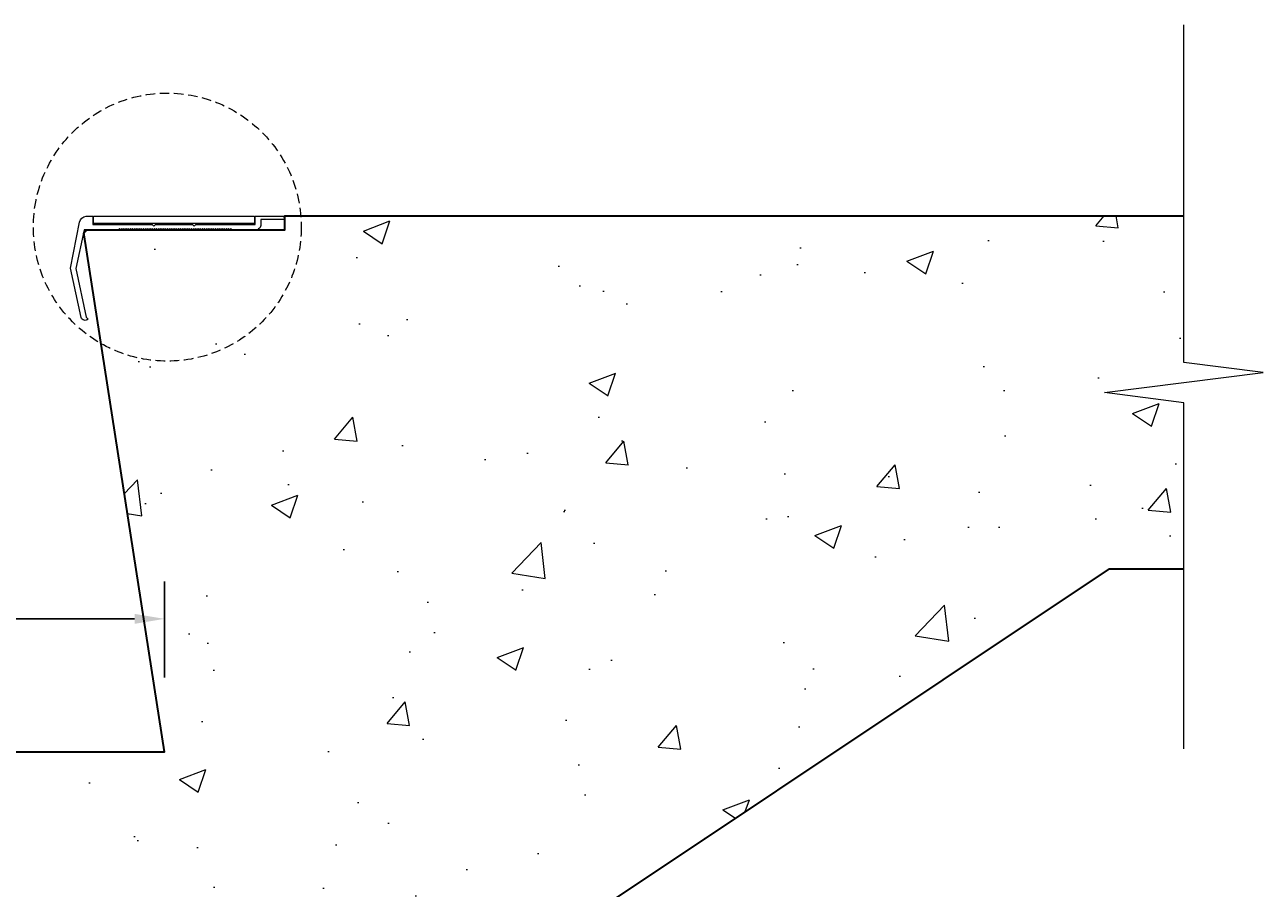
# Model space of a CAD drawing. Header units: millimetres. Extents: x -347 to 646, y -989 to 80.
# Tile 3 of 3: x 230 to 646, y -477 to -187. Entities that reach past the tile are written whole.
import ezdxf

# ---------------------------------------------------------------- set-up
doc = ezdxf.new("R2010")
doc.units = ezdxf.units.MM
doc.linetypes.add('HIDDEN2', pattern=[4.7625, 3.175, -1.5875])
for name, color, linetype, lineweight in [('FS-DETAIL', 3, 'Continuous', 35), ('FS-DETAIL-HATCH', 253, 'Continuous', 13), ('FS-DETAIL-THIN', 8, 'Continuous', 18), ('FS-DIM', 14, 'Continuous', 15)]:
    doc.layers.add(name, color=color, linetype=linetype, lineweight=lineweight)
doc.styles.add('Arial', font='arial.ttf', dxfattribs={"height": 2.5})
doc.dimstyles.new('Diagonal_2.5mm Arial', dxfattribs={"dimtxt": 2.5, "dimasz": 2, "dimexe": 2.5, "dimexo": 5, "dimgap": 1, "dimtad": 0, "dimdec": 0, "dimzin": 0, "dimdsep": 46, "dimtxsty": 'Arial', "dimcen": 2, "dimdle": 4, "dimclrd": 256, "dimclre": 256, "dimclrt": 50, "dimaunit": 1, "dimadec": 0, "dimazin": 0, "dimtfac": 1, "dimtdec": 0, "dimtix": 1, "dimtmove": 2, "dimatfit": 3, "dimfxl": 1, "dimtvp": 1, "dimtolj": 1, "dimtzin": 0, "dimarcsym": 0})

# ---------------------------------------------------------------- blocks, each defined once
blk = doc.blocks.new('*D1')
at = {"layer": 'Defpoints', "color": 0, "transparency": 16777216}
for p in [(277.14, -386.84), (277.14, -431.5), (-22.86, -437.7)]:
    blk.add_point(p, dxfattribs=at)
at = {"layer": 'FS-DIM', "lineweight": -2, "transparency": 16777216}
for p, q in [((-22.86, -412.7), (-22.86, -374.34)), ((277.14, -406.5), (277.14, -374.34)), ((-12.86, -386.84), (267.14, -386.84))]:
    blk.add_line(p, q, dxfattribs=at)
at = {"layer": 'FS-DIM', "transparency": 16777216}
for points in [[(-12.86, -385.18), (-12.86, -388.51), (-22.86, -386.84)], [(267.14, -385.18), (267.14, -388.51), (277.14, -386.84)]]:
    blk.add_solid(points, dxfattribs=at)
at = {"layer": 'FS-DIM', "color": 50, "transparency": 16777216, "insert": (127.14, -374.07), "char_height": 12.5, "attachment_point": 5, "style": 'Arial'}
blk.add_mtext('\\A1;300', dxfattribs=at)
blk = doc.blocks.new('*D2')
at = {"layer": 'Defpoints', "color": 0}
for p in [(186.25, -251.5), (244.61, -251.5), (217.14, -431.5)]:
    blk.add_point(p, dxfattribs=at)
at = {"layer": 'FS-DIM', "lineweight": -2}
for p, q in [((219.61, -251.5), (173.75, -251.5)), ((186.25, -421.5), (186.25, -261.5)), ((192.14, -431.5), (173.75, -431.5))]:
    blk.add_line(p, q, dxfattribs=at)
at = {"layer": 'FS-DIM'}
for points in [[(184.59, -261.5), (187.92, -261.5), (186.25, -251.5)], [(184.59, -421.5), (187.92, -421.5), (186.25, -431.5)]]:
    blk.add_solid(points, dxfattribs=at)
at = {"layer": 'FS-DIM', "color": 50, "insert": (173.49, -341.5), "char_height": 12.5, "attachment_point": 5, "rotation": 90, "style": 'Arial'}
blk.add_mtext('\\A1;180', dxfattribs=at)

msp = doc.modelspace()

# ---------------------------------------------------------------- hatches: boundary and pattern name
at = {"layer": 'FS-DETAIL-HATCH'}
h = msp.add_hatch(dxfattribs=at)
h.set_pattern_fill('AR-CONC', color=256, scale=0.5)
h.set_pattern_definition([(50, (-1249.59, 0), (91.0923, -7.9695), [9.525, -104.775]), (355, (-1249.59, 0), (-17.6217, 95.5284), [7.62, -83.8203]), (100.4514, (-1242, -0.66), (73.4706, 87.559), [8.095, -89.045]), (46.184, (-1249.59, 25.4), (135.5395, -21.021), [14.2875, -157.1625]), (96.6356, (-1238.3, 23.65), (118.702, 123.713), [12.1425, -133.568]), (351.184, (-1249.59, 25.4), (118.702, 123.713), [11.43, -125.73]), (21, (-1236.89, 19.05), (75.8072, -51.1326), [9.525, -104.775]), (326, (-1236.89, 19.05), (30.901, 92.094), [7.62, -83.82]), (71.4514, (-1230.575, 14.79), (106.7082, 40.9614), [8.095, -89.045]), (37.5, (-1249.592, 0), (1.5443, 42.2775), [0, -82.804, 0, -85.09, 0, -84.1375]), (7.5, (-1249.59, 0), (33.4098, 50.0903), [0, -48.514, 0, -80.899, 0, -32.0675]), (327.5, (-1277.913, 0), (67.7953, -2.86437), [0, -31.75, 0, -99.06, 0, -131.445]), (317.5, (-1290.613, 0), (74.0646, 12.7132), [0, -41.275, 0, -65.786, 0, -93.345])])
edge = h.paths.add_edge_path()
edge.add_line((619.557, -314.277), (592.891, -310.889))
edge.add_line((592.891, -310.889), (646.222, -304.111))
edge.add_line((646.222, -304.111), (619.557, -300.723))
edge.add_line((619.557, -300.723), (619.557, -251.5))
edge.add_line((619.557, -251.5), (308.87, -251.5))
edge.add_line((308.87, -251.5), (308.87, -256.2))
edge.add_line((308.87, -256.2), (251.62, -256.2))
edge.add_arc((252.159, -258.148), 2.021, 105.47699, 182.89663)
edge.add_line((250.14, -258.25), (277.14, -431.5))
edge.add_line((277.14, -431.5), (35.87, -431.5))
edge.add_line((35.87, -431.5), (35.87, -436.2))
edge.add_line((35.87, -436.2), (-21.38, -436.2))
edge.add_arc((-20.841, -438.148), 2.021, 105.47699, 182.89663)
edge.add_line((-22.86, -438.25), (4.14, -611.5))
edge.add_line((4.14, -611.5), (-238.615, -611.5))
edge.add_line((-238.615, -611.5), (-238.615, -616.2))
edge.add_line((-238.615, -616.2), (-295.865, -616.2))
edge.add_arc((-295.326, -618.148), 2.021, 105.47699, 182.89663)
edge.add_line((-297.344, -618.25), (-270.345, -791.5))
edge.add_line((-270.345, -791.5), (-320.365, -791.5))
edge.add_line((-320.365, -791.5), (-320.365, -858.935))
edge.add_line((-320.365, -858.935), (-293.7, -862.323))
edge.add_line((-293.7, -862.323), (-347.031, -869.101))
edge.add_line((-347.031, -869.101), (-320.365, -872.49))
edge.add_line((-320.365, -872.49), (-320.365, -928.212))
edge.add_line((-320.365, -928.212), (-242.244, -928.212))
edge.add_line((-242.244, -928.212), (594.565, -370))
edge.add_line((594.565, -370), (619.557, -370))
edge.add_line((619.557, -370), (619.557, -314.277))

# ---------------------------------------------------------------- linework, layer by layer
at = {"layer": 'FS-DETAIL'}
msp.add_lwpolyline([(-320.365, -791.5), (-270.345, -791.5), (-297.35, -617.912, -0.456412), (-295.865, -616.2), (-229.861, -616.2), (-229.861, -611.5), (4.14, -611.5), (-22.865, -437.912, -0.456412), (-21.38, -436.2), (44.624, -436.2), (44.624, -431.5), (277.14, -431.5), (250.135, -257.912, -0.456412), (251.62, -256.2), (317.624, -256.2), (317.624, -251.5), (619.557, -251.5)], format="xyb", dxfattribs=at)
at = {"layer": 'FS-DETAIL', "flags": 128}
msp.add_lwpolyline([(-320.365, -928.212), (-242.244, -928.212), (594.565, -370), (619.557, -370)], dxfattribs=at)
at = {"layer": 'FS-DETAIL-THIN'}
msp.add_lwpolyline([(619.557, -430.488), (619.557, -314.277), (592.891, -310.889), (646.222, -304.111), (619.557, -300.723), (619.557, -187.363)], dxfattribs=at)
msp.add_lwpolyline([(299.793, -256.2), (299.427, -255.725), (299.06, -256.2), (298.694, -255.725), (298.328, -256.2), (297.961, -255.725), (297.595, -256.2), (297.228, -255.725), (296.862, -256.2), (296.496, -255.725), (296.129, -256.2), (295.763, -255.725), (295.396, -256.2), (295.03, -255.725), (294.664, -256.2), (294.297, -255.725), (293.931, -256.2), (293.564, -255.725), (293.198, -256.2), (292.832, -255.725), (292.465, -256.2), (292.099, -255.725), (291.732, -256.2), (291.366, -255.725), (291, -256.2), (290.633, -255.725), (290.267, -256.2), (289.9, -255.725), (289.534, -256.2), (289.168, -255.725), (288.801, -256.2), (288.435, -255.725), (288.068, -256.2), (287.702, -255.725), (287.336, -256.2), (286.969, -255.725), (286.603, -256.2), (286.236, -255.725), (285.87, -256.2), (285.504, -255.725), (285.137, -256.2), (284.771, -255.725), (284.404, -256.2), (284.038, -255.725), (283.672, -256.2), (283.305, -255.725), (282.939, -256.2), (282.572, -255.725), (282.206, -256.2), (281.84, -255.725), (281.473, -256.2), (281.107, -255.725), (280.74, -256.2), (280.374, -255.725), (280.008, -256.2), (279.641, -255.725), (279.275, -256.2), (278.908, -255.725), (278.542, -256.2), (278.176, -255.725), (277.809, -256.2), (277.443, -255.725), (277.076, -256.2), (276.71, -255.725), (276.344, -256.2), (275.977, -255.725), (275.611, -256.2), (275.244, -255.725), (274.878, -256.2), (274.512, -255.725), (274.145, -256.2), (273.779, -255.725), (273.412, -256.2), (273.046, -255.725), (272.68, -256.2), (272.313, -255.725), (271.947, -256.2), (271.58, -255.725), (271.214, -256.2), (270.848, -255.725), (270.481, -256.2), (270.115, -255.725), (269.748, -256.2), (269.382, -255.725), (269.016, -256.2), (268.649, -255.725), (268.283, -256.2), (267.916, -255.725), (267.55, -256.2), (267.184, -255.725), (266.817, -256.2), (266.451, -255.725), (266.084, -256.2), (265.718, -255.725), (265.352, -256.2), (264.985, -255.725), (264.619, -256.2), (264.252, -255.725), (263.886, -256.2), (263.52, -255.725), (263.153, -256.2), (262.787, -255.725), (262.42, -256.2), (262.054, -255.725), (261.688, -256.2), (250.157, -256.2), (247.403, -269.154), (250.894, -285.576), (251.542, -286.224, -0.5284426), (249.133, -285.623), (245.624, -269.115), (248.633, -253.634, -0.3249197), (250.814, -251.601), (253.124, -251.601), (253.124, -254.458), (273.078, -254.458), (273.637, -254.961), (274.195, -254.458), (286.553, -254.458), (287.111, -254.961), (287.67, -254.458), (307.624, -254.458), (307.624, -251.608), (317.064, -251.608), (317.624, -252.095), (317.624, -252.961), (317.418, -252.755), (309.582, -252.755), (309.582, -254.388, -0.4142136), (307.77, -256.2)], format="xyb", close=True, dxfattribs=at)
at = {"layer": 'FS-DETAIL-THIN', "flags": 128}
msp.add_lwpolyline([(307.374, -254.104), (253.374, -254.104), (253.374, -251.601), (307.374, -251.601)], close=True, dxfattribs=at)
at = {"layer": 'FS-DETAIL-THIN', "linetype": 'HIDDEN2'}
msp.add_circle((278.115, -255.302), 45, dxfattribs=at)

# ---------------------------------------------------------------- dimensions: what is measured, and where the dimension line sits
at = {"layer": 'FS-DIM'}
dim = msp.add_linear_dim(base=(186.254, -251.5), p1=(217.14, -431.5), p2=(244.611, -251.5), angle=90, dimstyle='Diagonal_2.5mm Arial', override={"dimdec": 0}, dxfattribs=at)
dim.commit()
dim.dimension.update_dxf_attribs({"geometry": '*D2', "text_midpoint": (173.489, -341.5)})
dim = msp.add_linear_dim(base=(277.14, -386.844), p1=(-22.86, -437.7), p2=(277.14, -431.5), dimstyle='Diagonal_2.5mm Arial', override={"dimdec": 0}, dxfattribs=at)
dim.commit()
dim.dimension.update_dxf_attribs({"geometry": '*D1', "text_midpoint": (127.14, -374.071)})

doc.saveas('drawing.dxf')
